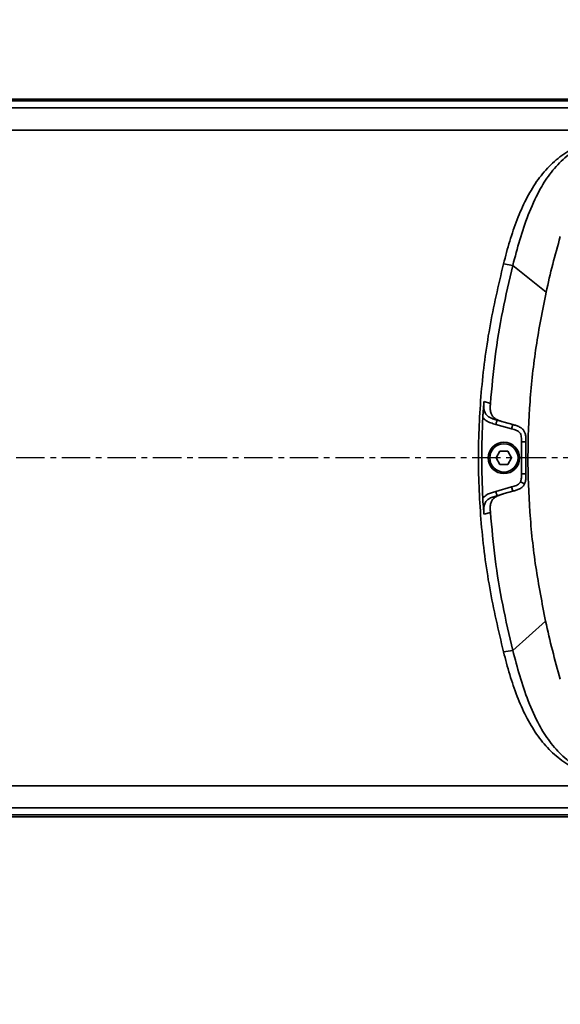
# Model space of a CAD drawing. Header units: millimetres. Extents: x 13873 to 18697, y 1443 to 6366.
# Tile 13 of 28: x 16604 to 16724, y 3386 to 3605. Entities that reach past the tile are written whole.
import ezdxf

# ---------------------------------------------------------------- set-up
doc = ezdxf.new("R2010")
doc.units = ezdxf.units.MM
doc.header["$PDSIZE"] = -1
doc.linetypes.add('CENTER', pattern=[10.16, 6.35, -1.27, 1.27, -1.27])
doc.styles.add('标准汉字', font='gbenor.shx', dxfattribs={"bigfont": 'gbcbig.shx'})
doc.dimstyles.new('ISO-25', dxfattribs={"dimscale": 5, "dimtxt": 3.5, "dimasz": 4.5, "dimexe": 3.5, "dimexo": 0.625, "dimtad": 1, "dimdec": 1, "dimdsep": 46, "dimtxsty": '标准汉字', "dimcen": 2.5, "dimclrd": 1, "dimclre": 1, "dimadec": 0, "dimazin": 0, "dimtfac": 1, "dimtdec": 1, "dimtmove": 1, "dimatfit": 3, "dimfxl": 1, "dimarcsym": 0})

# ---------------------------------------------------------------- blocks, each defined once
blk = doc.blocks.new('*D69')
at = {"color": 1, "lineweight": -2, "transparency": 16777216}
for p, q in [((16788.6, 4047.75), (16724.23, 4011.3)), ((15834.46, 3507.51), (16704.65, 4000.22))]:
    blk.add_line(p, q, dxfattribs=at)
at = {"color": 1, "transparency": 16777216}
blk.add_solid([(16722.39, 4014.57), (16726.08, 4008.04), (16704.65, 4000.22)], dxfattribs=at)
at = {"layer": 'Defpoints', "color": 0, "transparency": 16777216}
for p in [(16704.65, 4000.22), (15834.46, 3507.51)]:
    blk.add_point(p, dxfattribs=at)
at = {"color": 0, "transparency": 16777216, "insert": (16760.36, 4045.4), "char_height": 17.5, "attachment_point": 5, "rotation": 29.5186, "style": '标准汉字'}
blk.add_mtext('R1000', dxfattribs=at)

msp = doc.modelspace()

# ---------------------------------------------------------------- linework, layer by layer
at = {"linetype": 'Continuous', "lineweight": 35}
for p, q in [((16254.46, 3587.51), (16894.46, 3587.51)), ((16894.46, 3587.13), (16254.46, 3587.13)), ((16254.46, 3585.56), (16894.46, 3585.56)), ((16749.62, 3580.6), (16586.7, 3580.6)), ((16711.37, 3550.78), (16713.45, 3550.44)), ((16720.87, 3544.44), (16713.45, 3550.44)), ((16707.03, 3520.09), (16708.46, 3519.67)), ((16713.19, 3513.98), (16709.67, 3514.97)), ((16709.94, 3515.94), (16711.55, 3515.48)), ((16711.55, 3515.48), (16713.46, 3514.94)), ((16713.19, 3513.98), (16713.46, 3514.94)), ((16715.38, 3511.09), (16716.38, 3511.09)), ((16715.38, 3503.93), (16715.38, 3511.09)), ((16716.38, 3511.09), (16716.38, 3503.93)), ((16709.73, 3507.51), (16710.59, 3509.01)), ((16710.59, 3509.01), (16712.32, 3509.01)), ((16712.32, 3509.01), (16713.19, 3507.51)), ((16710.59, 3506.01), (16709.73, 3507.51)), ((16713.19, 3507.51), (16712.32, 3506.01)), ((16712.32, 3506.01), (16710.59, 3506.01)), ((16715.38, 3503.93), (16716.38, 3503.93)), ((16715.17, 3502.14), (16716.07, 3501.72)), ((16709.67, 3500.05), (16713.19, 3501.04)), ((16711.55, 3499.54), (16709.94, 3499.09)), ((16713.46, 3500.08), (16711.55, 3499.54)), ((16713.19, 3501.04), (16713.46, 3500.08)), ((16708.46, 3495.35), (16707.03, 3494.94)), ((16720.76, 3471.11), (16713.45, 3464.58)), ((16711.37, 3464.25), (16713.45, 3464.58)), ((16586.7, 3434.43), (16749.62, 3434.43)), ((16894.46, 3429.46), (16254.46, 3429.46)), ((16254.46, 3427.9), (16894.46, 3427.9)), ((16894.46, 3427.51), (16254.46, 3427.51))]:
    msp.add_line(p, q, dxfattribs=at)
at = {"color": 4, "linetype": 'CENTER'}
msp.add_line((16913.93, 3507.51), (15603.09, 3507.51), dxfattribs=at)
at = {"linetype": 'Continuous', "lineweight": 35}
for radius in [3.5, 3.15]:
    msp.add_circle((16711.46, 3507.51), radius, dxfattribs=at)
at = {"color": 4}
msp.add_arc((15834.46, 3507.51), 1000, 225, 135, dxfattribs=at)
at = {"linetype": 'Continuous', "lineweight": 35}
for points, knots in [([(16711.37, 3550.78), (16711.82, 3552.47), (16712.7, 3555.81), (16714.32, 3560.63), (16716.27, 3565.11), (16718.62, 3569.11), (16721.43, 3572.56), (16724.72, 3575.37), (16728.48, 3577.55), (16731.23, 3578.42), (16732.63, 3578.87)], [0, 0, 0, 0, 0.141269, 0.278761, 0.41005, 0.534351, 0.652599, 0.767291, 0.881912, 1, 1, 1, 1]), ([(16757.87, 3579.13), (16756.89, 3579.23), (16754.93, 3579.44), (16751.33, 3579.78), (16747.55, 3580.05), (16743.75, 3580.15), (16740.08, 3580.04), (16736.15, 3579.58), (16732.07, 3578.57), (16728.08, 3576.79), (16724.53, 3574.17), (16721.6, 3570.85), (16719, 3566.69), (16716.81, 3561.74), (16714.94, 3556.14), (16713.95, 3552.34), (16713.45, 3550.44)], [0, 0, 0, 0, 0.080485, 0.160962, 0.241431, 0.301773, 0.362166, 0.422723, 0.48693, 0.551021, 0.615095, 0.679188, 0.743322, 0.828851, 0.914418, 1, 1, 1, 1]), ([(16724.03, 3556.85), (16723.45, 3554.8), (16722.29, 3550.69), (16721.34, 3546.52), (16720.87, 3544.44)], [0, 0, 0, 0, 0.499996, 1, 1, 1, 1]), ([(16711.37, 3464.25), (16710.26, 3468.99), (16708.06, 3478.46), (16706.23, 3492.94), (16705.57, 3507.51), (16706.23, 3522.08), (16708.06, 3536.57), (16710.26, 3546.03), (16711.37, 3550.78)], [0, 0, 0, 0, 0.16713, 0.33317, 0.5, 0.666824, 0.832867, 1, 1, 1, 1]), ([(16713.45, 3550.44), (16712.66, 3547.06), (16711.08, 3540.31), (16709.4, 3530.03), (16708.77, 3523.13), (16708.46, 3519.67)], [0, 0, 0, 0, 0.33334, 0.6666658, 1, 1, 1, 1]), ([(16720.87, 3544.44), (16720.07, 3540.41), (16718.47, 3532.36), (16717.15, 3520.1), (16716.67, 3507.78), (16717.11, 3495.46), (16718.4, 3483.19), (16719.97, 3475.14), (16720.76, 3471.11)], [0, 0, 0, 0, 0.166669, 0.333335, 0.499999, 0.666666, 0.833332, 1, 1, 1, 1]), ([(16706.76, 3516.51), (16706.77, 3516.8), (16706.82, 3517.56), (16706.92, 3518.69), (16707, 3519.61), (16707.03, 3520.08), (16707.03, 3520.09)], [0, 0, 0, 0, 0.236122, 0.616634, 0.997016, 1, 1, 1, 1]), ([(16707.03, 3520.09), (16707.03, 3520.09), (16707.01, 3519.79), (16706.96, 3519.08), (16707.01, 3518.08), (16707.41, 3517.21), (16708.06, 3516.61), (16708.94, 3516.22), (16709.6, 3516.03), (16709.94, 3515.94)], [0, 0, 0, 0, 0.00001, 0.154882, 0.371571, 0.506246, 0.641421, 0.817509, 1, 1, 1, 1]), ([(16708.46, 3519.67), (16708.44, 3519.36), (16708.4, 3518.75), (16708.45, 3517.84), (16708.72, 3517.05), (16709.17, 3516.51), (16709.71, 3516.14), (16710.32, 3515.86), (16710.94, 3515.65), (16711.36, 3515.54), (16711.55, 3515.48)], [0, 0, 0, 0, 0.1237043, 0.2469283, 0.364483, 0.4796064, 0.6026467, 0.7369898, 0.873278, 1, 1, 1, 1]), ([(16706.76, 3498.52), (16706.64, 3501.52), (16706.4, 3507.51), (16706.64, 3513.51), (16706.76, 3516.51)], [0, 0, 0, 0, 0.5, 1, 1, 1, 1]), ([(16709.67, 3514.97), (16709.29, 3515.08), (16708.52, 3515.3), (16707.49, 3515.77), (16706.98, 3516.28), (16706.76, 3516.51)], [0, 0, 0, 0, 0.356328, 0.71913, 1, 1, 1, 1]), ([(16713.46, 3514.94), (16713.72, 3514.87), (16714.23, 3514.73), (16714.96, 3514.44), (16715.58, 3514.04), (16716.04, 3513.46), (16716.29, 3512.75), (16716.38, 3511.93), (16716.38, 3511.37), (16716.38, 3511.09)], [0, 0, 0, 0, 0.176103, 0.355858, 0.521442, 0.636694, 0.75448, 0.877252, 1, 1, 1, 1]), ([(16715.38, 3511.09), (16715.38, 3511.46), (16715.38, 3512.01), (16715.26, 3512.7), (16715.05, 3513.14), (16714.55, 3513.56), (16713.89, 3513.78), (16713.37, 3513.93), (16713.19, 3513.98)], [0, 0, 0, 0, 0.264259, 0.40252, 0.504514, 0.606823, 0.867825, 1, 1, 1, 1]), ([(16716.38, 3503.93), (16716.38, 3503.65), (16716.38, 3503.1), (16716.29, 3502.28), (16716.04, 3501.56), (16715.58, 3500.99), (16714.96, 3500.58), (16714.23, 3500.3), (16713.72, 3500.15), (16713.46, 3500.08)], [0, 0, 0, 0, 0.122746, 0.245516, 0.36331, 0.478572, 0.644124, 0.823842, 1, 1, 1, 1]), ([(16715.17, 3502.14), (16715.23, 3502.37), (16715.41, 3502.95), (16715.39, 3503.56), (16715.38, 3503.93)], [0, 0, 0, 0, 0.384505, 1, 1, 1, 1]), ([(16713.19, 3501.04), (16713.55, 3501.14), (16714.08, 3501.29), (16714.71, 3501.59), (16715.02, 3501.87), (16715.13, 3502.07), (16715.17, 3502.14)], [0, 0, 0, 0, 0.472482, 0.713342, 0.895155, 1, 1, 1, 1]), ([(16706.76, 3498.52), (16706.98, 3498.74), (16707.64, 3499.41), (16708.74, 3499.78), (16709.5, 3500), (16709.67, 3500.05)], [0, 0, 0, 0, 0.281231, 0.843689, 1, 1, 1, 1]), ([(16711.55, 3499.54), (16711.28, 3499.46), (16710.72, 3499.31), (16709.91, 3499), (16709.22, 3498.58), (16708.72, 3497.97), (16708.45, 3497.19), (16708.4, 3496.27), (16708.44, 3495.66), (16708.46, 3495.35)], [0, 0, 0, 0, 0.175884, 0.355849, 0.520324, 0.635448, 0.753008, 0.876261, 1, 1, 1, 1]), ([(16707.03, 3494.94), (16707.03, 3494.94), (16707.03, 3494.99), (16707.01, 3495.23), (16706.93, 3496.19), (16706.83, 3497.26), (16706.77, 3498.26), (16706.76, 3498.52)], [0, 0, 0, 0, 0.002967, 0.040497, 0.190827, 0.792285, 1, 1, 1, 1]), ([(16709.94, 3499.09), (16709.61, 3498.99), (16708.94, 3498.81), (16708.06, 3498.42), (16707.41, 3497.82), (16707.01, 3496.94), (16706.96, 3495.95), (16707.01, 3495.23), (16707.03, 3494.94), (16707.03, 3494.94)], [0, 0, 0, 0, 0.1778472, 0.3585656, 0.4937428, 0.6284214, 0.845115, 0.9999896, 1, 1, 1, 1]), ([(16708.46, 3495.35), (16708.77, 3491.9), (16709.4, 3484.99), (16711.08, 3474.71), (16712.66, 3467.96), (16713.45, 3464.58)], [0, 0, 0, 0, 0.333333, 0.666662, 1, 1, 1, 1]), ([(16720.76, 3471.11), (16721.25, 3468.94), (16722.22, 3464.59), (16723.43, 3460.31), (16724.03, 3458.17)], [0, 0, 0, 0, 0.500001, 1, 1, 1, 1]), ([(16713.45, 3464.58), (16713.95, 3462.68), (16714.94, 3458.89), (16716.8, 3453.29), (16719, 3448.35), (16721.59, 3444.18), (16724.52, 3440.86), (16728.07, 3438.24), (16732.06, 3436.46), (16736.14, 3435.44), (16740.09, 3434.99), (16743.77, 3434.88), (16747.57, 3434.98), (16751.34, 3435.24), (16754.93, 3435.59), (16756.89, 3435.79), (16757.87, 3435.89)], [0, 0, 0, 0, 0.085534, 0.171052, 0.256533, 0.32063, 0.38469, 0.448729, 0.512773, 0.576983, 0.638351, 0.698632, 0.758885, 0.83925, 0.919621, 1, 1, 1, 1]), ([(16732.63, 3436.16), (16731.23, 3436.6), (16728.48, 3437.48), (16724.72, 3439.65), (16721.43, 3442.46), (16718.62, 3445.91), (16716.27, 3449.92), (16714.32, 3454.39), (16712.7, 3459.22), (16711.82, 3462.55), (16711.37, 3464.25)], [0, 0, 0, 0, 0.118088, 0.232709, 0.347401, 0.465649, 0.58995, 0.721239, 0.858731, 1, 1, 1, 1])]:
    msp.add_open_spline(points, degree=3, knots=knots, dxfattribs=at)
for points in [[(16709.67, 3514.97), (16709.7, 3515.1), (16709.78, 3515.35), (16709.87, 3515.67), (16709.93, 3515.89), (16709.94, 3515.92), (16709.94, 3515.94)], [(16709.67, 3500.05), (16709.7, 3499.92), (16709.78, 3499.67), (16709.87, 3499.35), (16709.93, 3499.13), (16709.94, 3499.1), (16709.94, 3499.09)]]:
    msp.add_open_spline(points, degree=3, dxfattribs=at)

# ---------------------------------------------------------------- dimensions: what is measured, and where the dimension line sits
dim = msp.add_radius_dim(center=(15834.46, 3507.51), mpoint=(16704.65, 4000.22), dimstyle='ISO-25')
dim.commit()
dim.dimension.update_dxf_attribs({"geometry": '*D69', "text_midpoint": (16760.36, 4045.4)})

doc.saveas('drawing.dxf')
